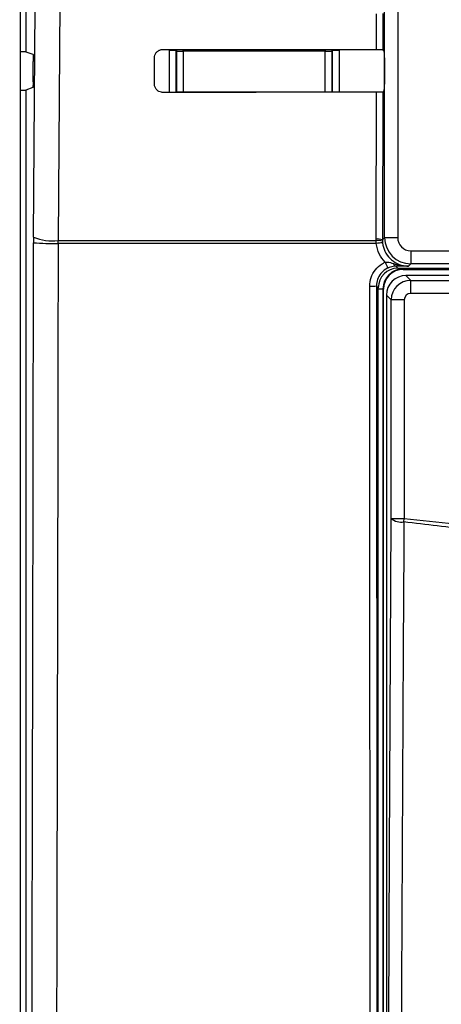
# Model space of a CAD drawing. Header units: millimetres. Extents: x 5 to 418, y 2 to 292.
# Tile 11 of 48: x 75 to 86, y 178 to 203. Entities that reach past the tile are written whole.
import ezdxf

# ---------------------------------------------------------------- set-up
doc = ezdxf.new("R2010")
doc.units = ezdxf.units.MM
doc.layers.add('SLD-0', color=7, linetype='Continuous')
doc.styles.add('SLDTEXTSTYLE0', font='TXT', dxfattribs={"width": 0.605})
doc.dimstyles.new('SLDDIMSTYLE0', dxfattribs={"dimtxt": 3.5, "dimasz": 3.302, "dimexe": 0, "dimexo": 0.0625, "dimgap": 0.875, "dimtad": 1, "dimlfac": 3, "dimrnd": 1e-09, "dimzin": 12, "dimdsep": 46, "dimtxsty": 'SLDTEXTSTYLE0', "dimsah": 1, "dimcen": 0.09, "dimadec": 0, "dimazin": 3, "dimtfac": 1, "dimtofl": 0, "dimtmove": 0, "dimatfit": 3, "dimfxl": 1, "dimfrac": 2, "dimtolj": 1, "dimtzin": 12, "dimarcsym": 0})

# ---------------------------------------------------------------- blocks, each defined once
blk = doc.blocks.new('_D')
at = {"layer": 'SLD-0'}
for p, q in [((58.038, 202.488), (58.038, 259.588)), ((132.371, 202.488), (132.371, 259.588)), ((58.038, 258.588), (132.371, 258.588))]:
    blk.add_line(p, q, dxfattribs=at)
for points in [[(58.038, 258.588), (61.34, 258.08), (61.34, 259.096)], [(132.371, 258.588), (129.069, 259.096), (129.069, 258.08)]]:
    blk.add_solid(points, dxfattribs=at)
at = {"layer": 'SLD-0', "insert": (91.194, 263.1), "char_height": 3.5, "attachment_point": 1, "style": 'SLDTEXTSTYLE0'}
blk.add_mtext('223', dxfattribs=at)

msp = doc.modelspace()

# ---------------------------------------------------------------- linework, layer by layer
at = {"color": 7, "linetype": 'Continuous', "lineweight": 25}
for p, q in [((84.3656, 197.0987), (84.3656, 224.9881)), ((84.6989, 224.9881), (84.6989, 197.0987)), ((75.0638, 224.7321), (75.0638, 155.4503)), ((75.2046, 202.8665), (75.2046, 201.8432)), ((84.1584, 201.8978), (84.1605, 202.814)), ((84.3217, 202.8169), (84.3196, 201.8949)), ((75.2046, 201.8432), (75.0638, 201.8432)), ((75.2046, 201.8432), (75.3887, 201.7819)), ((78.8742, 201.8795), (79.0408, 201.8795)), ((78.8742, 200.8055), (78.8742, 201.8795)), ((79.0584, 201.8619), (79.0408, 201.8795)), ((79.0408, 201.8795), (79.0408, 200.8056)), ((79.0584, 200.8182), (79.0584, 201.8619)), ((79.0584, 201.8619), (79.225, 201.8619)), ((79.225, 201.8619), (79.225, 201.9013)), ((79.225, 201.8619), (79.225, 200.8182)), ((82.8509, 201.8619), (79.225, 201.8619)), ((82.8509, 201.8986), (82.8509, 201.8619)), ((82.8509, 200.8182), (82.8509, 201.8619)), ((82.8509, 201.8619), (83.0175, 201.8619)), ((83.0351, 201.8795), (83.0175, 201.8619)), ((83.0175, 201.8619), (83.0175, 200.8182)), ((83.0351, 201.8795), (83.2017, 201.8795)), ((83.0351, 200.8086), (83.0351, 201.8795)), ((83.2017, 201.8795), (83.2017, 200.8087)), ((84.3196, 201.8949), (84.3568, 201.8577)), ((75.3935, 201.0711), (75.3972, 201.5931)), ((78.4888, 201.0215), (78.4904, 201.6881)), ((84.3597, 201.691), (84.3597, 201.0186)), ((75.0638, 200.8665), (75.2046, 200.8665)), ((75.385, 200.9265), (75.2046, 200.8665)), ((75.2046, 200.8665), (75.2046, 155.6539)), ((79.0582, 200.8056), (79.0584, 200.8182)), ((79.0584, 200.8182), (79.225, 200.8182)), ((79.0584, 200.8182), (79.0596, 200.8056)), ((79.225, 200.8182), (82.8509, 200.8182)), ((79.225, 200.8058), (79.225, 200.8182)), ((82.8509, 200.8182), (83.0175, 200.8182)), ((82.8509, 200.8182), (82.8509, 200.8085)), ((83.0168, 200.8086), (83.0175, 200.8182)), ((83.0175, 200.8182), (83.0177, 200.8086)), ((84.1471, 197.0635), (84.1559, 200.8093)), ((84.317, 200.8122), (84.3082, 197.0414)), ((84.3568, 200.852), (84.317, 200.8122)), ((75.405, 197.1115), (75.4044, 196.9711)), ((76.0314, 196.9529), (76.0324, 197.0231)), ((76.0324, 197.0231), (84.148, 197.0231)), ((84.148, 197.0231), (84.1471, 197.0635)), ((84.1522, 196.9529), (84.148, 197.0231)), ((84.3082, 197.0414), (84.3656, 197.0987)), ((84.3082, 197.0414), (84.3089, 197.009)), ((84.3089, 197.009), (84.3122, 196.9669)), ((84.6989, 197.0987), (84.3656, 197.0987)), ((84.1522, 196.9529), (76.0314, 196.9529)), ((85.0321, 196.7654), (91.3771, 196.7654)), ((85.0321, 196.7654), (85.0321, 196.4321)), ((84.6555, 196.3706), (84.7046, 196.3215)), ((84.7046, 196.3215), (91.3944, 196.3215)), ((84.838, 196.3027), (84.838, 196.3215)), ((91.7898, 196.3027), (84.838, 196.3027)), ((84.838, 196.3027), (84.838, 196.2881)), ((84.838, 196.2881), (88.5962, 196.2881)), ((85.0321, 196.4321), (84.9747, 196.3747)), ((91.3771, 196.4321), (85.0321, 196.4321)), ((84.9105, 196.1322), (85.0327, 196.01)), ((91.6987, 196.1322), (84.9105, 196.1322)), ((85.0327, 195.6768), (85.0327, 196.01)), ((85.0327, 196.01), (91.5765, 196.01)), ((84.2046, 195.8216), (84.1578, 195.8684)), ((84.2046, 158.156), (84.2046, 195.8216)), ((84.3234, 195.7881), (84.2046, 195.7881)), ((84.3234, 195.7881), (84.3234, 158.1548)), ((84.3234, 195.7881), (84.338, 195.7881)), ((84.338, 158.1548), (84.338, 195.7881)), ((84.5327, 195.5101), (84.4105, 195.6323)), ((84.4105, 195.6323), (84.4105, 158.3107)), ((84.5327, 189.9351), (84.5327, 195.5101)), ((84.866, 195.5101), (84.5327, 195.5101)), ((84.866, 195.5101), (84.866, 189.9351)), ((91.4099, 195.6768), (85.0327, 195.6768)), ((84.5327, 189.9351), (84.866, 189.9351)), ((84.8549, 189.8488), (84.866, 189.9351))]:
    msp.add_line(p, q, dxfattribs=at)
at = {"color": 7, "linetype": 'Continuous', "lineweight": 25, "flags": 128}
for points in [[(75.405, 197.1115), (75.488, 208.9012), (75.5712, 220.6992)], [(76.1992, 220.6108), (76.1899, 219.2894), (76.1525, 214.0037), (76.0324, 197.0231)], [(79.0584, 201.8619), (79.0616, 201.8944), (79.0631, 201.9014)], [(83.0135, 201.8985), (83.0143, 201.8944), (83.0175, 201.8619)], [(84.4531, 172.9233), (84.493, 181.4511), (84.5327, 189.9351)], [(84.8549, 189.8488), (84.8519, 189.2049), (84.8398, 186.6294), (84.7914, 176.3271), (84.775, 172.837)]]:
    msp.add_lwpolyline(points, dxfattribs=at)
at = {"color": 7, "linetype": 'Continuous', "lineweight": 25}
for centre, radius, start, end in [((75.902, 203.2936), 6.342, 265.49979, 271.16954), ((75.9062, 198.398), 1.3807, 248.71381, 275.24303), ((84.184, 196.734), 0.3315, 67.99072, 96.38533), ((84.2003, 196.694), 0.3332, 70.98206, 99.03542), ((84.3864, 195.1979), 1.7706, 92.40107, 97.60084), ((85.0322, 197.0988), 0.6667, 180.00873, 269.99127), ((85.3498, 196.8705), 1.052, 202.29968, 211.2844), ((84.838, 195.7881), 0.5146, 90, 180), ((84.838, 195.7881), 0.5, 90, 180), ((84.6761, 196.4554), 0.0873, 191.35144, 256.33214), ((84.0278, 197.463), 1.5999, 268.48547, 274.66127), ((84.7857, 190.2352), 0.3925, 229.8636, 280.15468)]:
    msp.add_arc(centre, radius, start, end, dxfattribs=at)
for centre, major_axis, ratio, start_param, end_param in [((95.2046, 207.6826), (331.5967, 0), 0.0174551, 4.6626092, 4.6790706), ((84.3567, 201.691), (0, 0.1667), 0.0174551, 4.712389, 6.265732), ((84.3567, 201.0186), (0, 0.1667), 0.0174551, 3.1590459, 4.712389), ((95.2046, 195.054), (329.907, 0), 0.0174551, 1.6042931, 1.6208313), ((85.0322, 197.0988), (-0.2358, -0.2358), 0.9996955, 5.4979394, 7.0684312), ((84.7047, 195.8214), (-0.3537, 0.3537), 0.9996955, 5.4979394, 7.0684312), ((84.9105, 195.6323), (0.3536, 0.3536), 0.9998985, 0.7855505, 2.3560422), ((85.0327, 195.5101), (0.3536, 0.3536), 0.9998985, 0.7855505, 2.3560422), ((85.0327, 195.5101), (-0.1179, 0.1179), 0.9996955, 5.4979394, 7.0684312)]:
    msp.add_ellipse(centre, major_axis=major_axis, ratio=ratio, start_param=start_param, end_param=end_param, dxfattribs=at)
for points, knots in [([(75.3887, 201.7819), (75.3897, 201.7797), (75.3916, 201.7753), (75.3943, 201.7454), (75.3962, 201.7021), (75.3973, 201.6489), (75.3973, 201.6116), (75.3972, 201.5931)], [0, 0, 0, 0, 0.20167623, 0.40337308, 0.60447112, 0.80435032, 1, 1, 1, 1]), ([(78.4904, 201.6881), (78.491, 201.7002), (78.4929, 201.7365), (78.5144, 201.7946), (78.5607, 201.852), (78.6239, 201.8904), (78.675, 201.9014), (78.7019, 201.9017), (78.7046, 201.9017)], [0, 0, 0, 0, 0.1085743, 0.3256464, 0.5433028, 0.7603502, 0.9756098, 1, 1, 1, 1]), ([(84.1584, 201.8978), (84.177, 201.8977), (84.2142, 201.8976), (84.2629, 201.8971), (84.2993, 201.8964), (84.3169, 201.8956), (84.3189, 201.8951), (84.3196, 201.8949)], [0, 0, 0, 0, 0.22004937, 0.44007205, 0.66083888, 0.88303949, 1, 1, 1, 1]), ([(75.3935, 201.0711), (75.3933, 201.0528), (75.3929, 201.0163), (75.391, 200.9708), (75.3886, 200.9388), (75.3864, 200.9276), (75.3852, 200.9267), (75.385, 200.9265)], [0, 0, 0, 0, 0.2358917, 0.4717506, 0.7084886, 0.9466981, 1, 1, 1, 1]), ([(78.7046, 200.8053), (78.6928, 200.8059), (78.657, 200.8077), (78.5993, 200.8282), (78.5418, 200.8732), (78.5025, 200.9347), (78.4895, 200.9873), (78.4889, 201.0163), (78.4888, 201.0215)], [0, 0, 0, 0, 0.1048171, 0.3168719, 0.5283614, 0.7403818, 0.9540709, 1, 1, 1, 1]), ([(84.317, 200.8122), (84.3148, 200.8119), (84.3104, 200.8112), (84.2803, 200.8103), (84.2367, 200.8097), (84.1923, 200.8094), (84.1647, 200.8093), (84.1559, 200.8093)], [0, 0, 0, 0, 0.2249602, 0.4499611, 0.6737641, 0.8951284, 1, 1, 1, 1]), ([(75.3017, 155.751), (75.3134, 159.1821), (75.3366, 166.0446), (75.3646, 176.3475), (75.388, 186.6562), (75.3989, 193.5327), (75.4044, 196.9711)], [0, 0, 0, 0, 0.2499373, 0.4998997, 0.7499373, 1, 1, 1, 1]), ([(84.3122, 196.9669), (84.3278, 196.8933), (84.359, 196.7462), (84.4951, 196.5607), (84.6796, 196.4294), (84.8505, 196.3789), (84.9498, 196.3756), (84.9747, 196.3747)], [0, 0, 0, 0, 0.2308041, 0.461566, 0.6921519, 0.9228561, 1, 1, 1, 1]), ([(76.0314, 196.9529), (76.0308, 196.5086), (76.0275, 194.2873), (76.012, 184.9582), (75.9818, 171.6484), (75.9432, 160.1288), (75.9284, 155.7063)], [0, 0, 0, 0, 0.0322876, 0.1614382, 0.6780666, 1, 1, 1, 1]), ([(84.3764, 196.4713), (84.3213, 196.5395), (84.2067, 196.6812), (84.1708, 196.8601), (84.1522, 196.9529)], [0, 0, 0, 0, 0.4810346, 1, 1, 1, 1]), ([(83.9855, 195.8636), (83.9929, 195.9388), (84.0075, 196.0891), (84.1228, 196.2884), (84.2573, 196.4113), (84.3503, 196.4581), (84.3764, 196.4713)], [0, 0, 0, 0, 0.2949123, 0.5898446, 0.8848018, 1, 1, 1, 1]), ([(84.3764, 196.4713), (84.395, 196.4726), (84.4695, 196.4778), (84.5386, 196.4552), (84.5905, 196.4382)], [0, 0, 0, 0, 0.2492605, 1, 1, 1, 1]), ([(84.4507, 196.3242), (84.4311, 196.3143), (84.3614, 196.2792), (84.2606, 196.1869), (84.1743, 196.0375), (84.1633, 195.9247), (84.1578, 195.8684)], [0, 0, 0, 0, 0.1151457, 0.4100518, 0.7050246, 1, 1, 1, 1]), ([(84.6555, 196.3706), (84.6094, 196.3672), (84.5445, 196.3626), (84.4718, 196.3328), (84.4507, 196.3242)], [0, 0, 0, 0, 0.7098925, 1, 1, 1, 1]), ([(84.5905, 196.4382), (84.6506, 196.4212), (84.7632, 196.3894), (84.889, 196.376), (84.9559, 196.3747), (84.97, 196.3747), (84.9738, 196.3747), (84.9747, 196.3747)], [0, 0, 0, 0, 0.4756077, 0.8917214, 0.9704577, 0.9926212, 1, 1, 1, 1]), ([(84.9747, 196.3747), (84.9741, 196.3747), (84.9231, 196.3739), (84.8228, 196.3724), (84.711, 196.3712), (84.6555, 196.3706)], [0, 0, 0, 0, 0.0064752, 0.5065287, 1, 1, 1, 1]), ([(84.0163, 158.0649), (84.0162, 158.1758), (84.0156, 158.7302), (84.013, 161.0588), (84.0031, 170.3753), (83.9928, 182.4206), (83.9873, 192.6961), (83.9855, 195.8636)], [0, 0, 0, 0, 0.0088087, 0.0440433, 0.1849823, 0.7487663, 1, 1, 1, 1]), ([(84.1578, 195.8684), (84.1615, 189.5666), (84.1687, 176.961), (84.182, 164.3715), (84.1886, 158.0757)], [0, 0, 0, 0, 0.4999168, 1, 1, 1, 1]), ([(84.866, 189.9351), (86.5895, 189.7449), (90.0435, 189.3637), (95.2347, 189.2216), (100.4141, 189.3684), (103.8312, 189.7459), (105.5432, 189.9351)], [0, 0, 0, 0, 0.2508222, 0.5026819, 0.7508343, 1, 1, 1, 1]), ([(105.5543, 189.8488), (104.7023, 189.7471), (102.9974, 189.5435), (100.4265, 189.3401), (97.8466, 189.2127), (95.5426, 189.1744), (93.52, 189.1948), (91.7801, 189.2501), (90.0408, 189.3427), (88.3026, 189.4736), (86.573, 189.6385), (85.4254, 189.779), (84.8549, 189.8488)], [0, 0, 0, 0, 0.1240156, 0.248154, 0.3726687, 0.4973114, 0.5811585, 0.6650056, 0.7488917, 0.8328946, 0.9169361, 1, 1, 1, 1])]:
    msp.add_open_spline(points, degree=3, knots=knots, dxfattribs=at)

# ---------------------------------------------------------------- dimensions: what is measured, and where the dimension line sits
at = {"layer": 'SLD-0'}
dim = msp.add_linear_dim(base=(132.3713, 258.5881), p1=(58.038, 202.4881), p2=(132.3713, 202.4881), dimstyle='SLDDIMSTYLE0', dxfattribs=at)
dim.commit()
dim.dimension.update_dxf_attribs({"geometry": '_D', "text_midpoint": (95.2046, 258.5881), "dimtype": 160})

doc.saveas('drawing.dxf')
